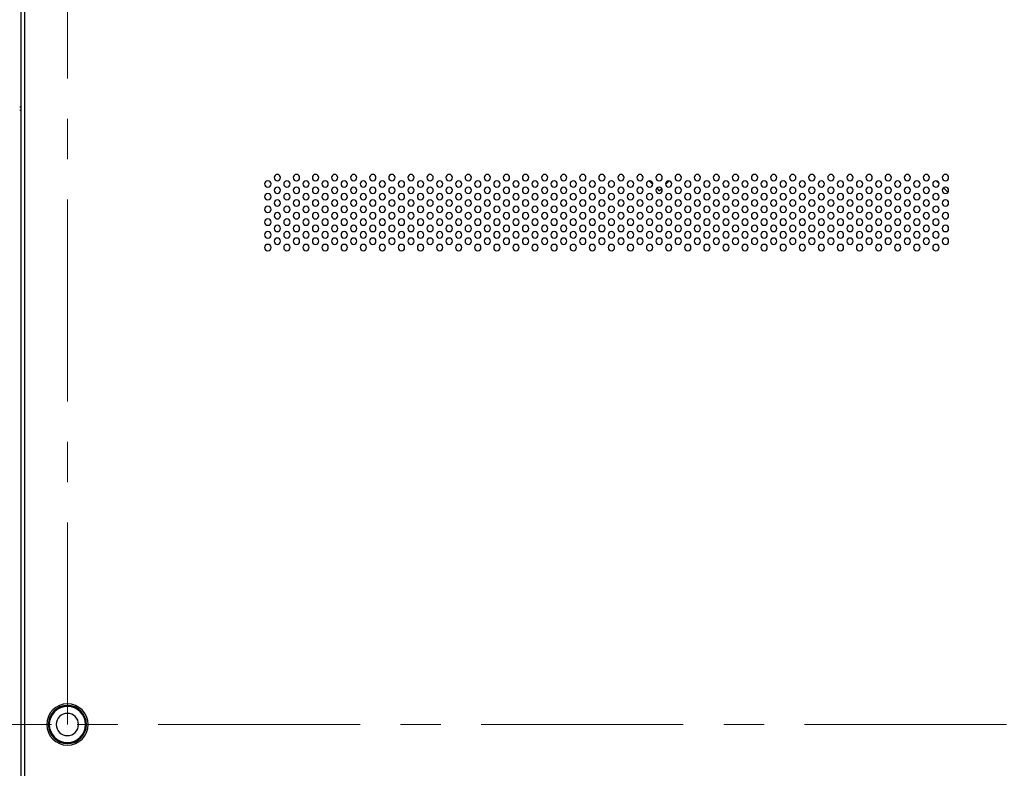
# Model space of a CAD drawing. Header units: millimetres. Extents: x 0 to 1118, y 0 to 864.
# Tile 74 of 256: x 744 to 806, y 388 to 435. Entities that reach past the tile are written whole.
import ezdxf

# ---------------------------------------------------------------- set-up
doc = ezdxf.new("R2010")
doc.units = ezdxf.units.MM
doc.linetypes.add('CENTERX2', pattern=[20.32, 12.7, -2.54, 2.54, -2.54])
doc.styles.add('SLDTEXTSTYLE3', font='TXT', dxfattribs={"width": 0.75})
doc.dimstyles.new('SLDDIMSTYLE0', dxfattribs={"dimtxt": 4.7625, "dimasz": 3.556, "dimexe": 0, "dimexo": 0.0625, "dimgap": 1.190625, "dimtad": 1, "dimlfac": 5, "dimrnd": 1e-09, "dimzin": 12, "dimdsep": 46, "dimtxsty": 'SLDTEXTSTYLE3', "dimsah": 1, "dimcen": 0.09, "dimadec": 0, "dimazin": 3, "dimtfac": 1, "dimtofl": 0, "dimtmove": 0, "dimatfit": 3, "dimfxl": 1, "dimfrac": 2, "dimtolj": 1, "dimtzin": 12, "dimarcsym": 0})
doc.dimstyles.new('SLDDIMSTYLE4', dxfattribs={"dimtxt": 4.7625, "dimasz": 3.556, "dimexe": 0, "dimexo": 0.0625, "dimgap": 1.190625, "dimtad": 1, "dimlfac": 5, "dimrnd": 1e-09, "dimzin": 4, "dimdsep": 46, "dimtxsty": 'SLDTEXTSTYLE3', "dimsah": 1, "dimcen": 0.09, "dimadec": 0, "dimazin": 1, "dimtfac": 1, "dimtofl": 0, "dimtmove": 0, "dimatfit": 3, "dimfxl": 1, "dimfrac": 2, "dimtolj": 1, "dimtzin": 12, "dimarcsym": 0})

# ---------------------------------------------------------------- blocks, each defined once
blk = doc.blocks.new('_D_13')
at = {"color": 7, "linetype": 'Continuous', "lineweight": 0}
for p, q in [((745.727, 471.159), (620.46, 471.159)), ((621.46, 471.159), (621.46, 391.159)), ((745.727, 391.159), (620.46, 391.159))]:
    blk.add_line(p, q, dxfattribs=at)
at = {"color": 7, "linetype": 'Continuous', "lineweight": 18}
for points in [[(621.46, 471.159), (621.079, 467.603), (621.841, 467.603)], [(621.46, 391.159), (621.841, 394.715), (621.079, 394.715)]]:
    blk.add_solid(points, dxfattribs=at)
at = {"color": 7, "linetype": 'Continuous', "lineweight": 18, "insert": (615.321, 426.519), "char_height": 4.7625, "attachment_point": 1, "rotation": 90, "style": 'SLDTEXTSTYLE3'}
blk.add_mtext('400.00', dxfattribs=at)
blk = doc.blocks.new('_D_16')
at = {"color": 7, "linetype": 'Continuous', "lineweight": 0}
for p, q in [((745.727, 391.159), (620.46, 391.159)), ((621.46, 350.065), (621.46, 391.159)), ((640.228, 350.065), (620.46, 350.065))]:
    blk.add_line(p, q, dxfattribs=at)
at = {"color": 7, "linetype": 'Continuous', "lineweight": 18}
for points in [[(621.46, 391.159), (621.079, 387.603), (621.841, 387.603)], [(621.46, 350.065), (621.841, 353.621), (621.079, 353.621)]]:
    blk.add_solid(points, dxfattribs=at)
at = {"color": 7, "linetype": 'Continuous', "lineweight": 18, "insert": (615.321, 361.012), "char_height": 4.7625, "attachment_point": 1, "rotation": 90, "style": 'SLDTEXTSTYLE3'}
blk.add_mtext('205.47', dxfattribs=at)

msp = doc.modelspace()

# ---------------------------------------------------------------- linework, layer by layer
at = {"color": 7, "linetype": 'CENTERX2', "lineweight": 18}
for p, q in [((746.7268, 391.1586), (746.7268, 511.1586)), ((866.7268, 391.1586), (746.7268, 391.1586))]:
    msp.add_line(p, q, dxfattribs=at)
at = {"color": 7, "linetype": 'Continuous', "lineweight": 25}
for p, q in [((743.8268, 352.9062), (743.8268, 480.1586)), ((744.0268, 480.1586), (744.0268, 352.9062)), ((743.8268, 429.9986), (743.7268, 429.9986)), ((743.7268, 429.7986), (743.8268, 429.7986)), ((783.3016, 425.357), (783.5252, 425.1333)), ((784.3306, 425.1197), (784.5657, 425.3547)), ((801.3709, 425.3536), (801.5219, 425.2027)), ((783.7726, 424.8859), (783.9348, 424.7238)), ((783.9348, 424.7238), (784.088, 424.877)), ((801.8064, 424.9182), (802.0865, 424.6381)), ((746.7268, 392.3586), (746.7268, 392.2986)), ((746.7268, 389.9586), (746.7268, 390.0186))]:
    msp.add_line(p, q, dxfattribs=at)
for centre, radius, start, end in [((759.3268, 425.1586), 0.2, 0, 180), ((759.9268, 425.5586), 0.2, 0, 180), ((759.9268, 425.5586), 0.2, 180, 0), ((760.5268, 425.1586), 0.2, 0, 180), ((761.1268, 425.5586), 0.2, 0, 180), ((761.1268, 425.5586), 0.2, 180, 0), ((761.7268, 425.1586), 0.2, 0, 180), ((762.3268, 425.5586), 0.2, 0, 180), ((762.3268, 425.5586), 0.2, 180, 0), ((762.9268, 425.1586), 0.2, 0, 180), ((763.5268, 425.5586), 0.2, 0, 180), ((763.5268, 425.5586), 0.2, 180, 0), ((764.1268, 425.1586), 0.2, 0, 180), ((764.7268, 425.5586), 0.2, 0, 180), ((764.7268, 425.5586), 0.2, 180, 0), ((765.3268, 425.1586), 0.2, 0, 180), ((765.9268, 425.5586), 0.2, 0, 180), ((765.9268, 425.5586), 0.2, 180, 0), ((766.5268, 425.1586), 0.2, 0, 180), ((767.1268, 425.5586), 0.2, 0, 180), ((767.1268, 425.5586), 0.2, 180, 0), ((767.7268, 425.1586), 0.2, 0, 180), ((768.3268, 425.5586), 0.2, 0, 180), ((768.3268, 425.5586), 0.2, 180, 0), ((768.9268, 425.1586), 0.2, 0, 180), ((769.5268, 425.5586), 0.2, 0, 180), ((769.5268, 425.5586), 0.2, 180, 0), ((770.1268, 425.1586), 0.2, 0, 180), ((770.7268, 425.5586), 0.2, 0, 180), ((770.7268, 425.5586), 0.2, 180, 0), ((771.3268, 425.1586), 0.2, 0, 180), ((771.9268, 425.5586), 0.2, 0, 180), ((771.9268, 425.5586), 0.2, 180, 0), ((772.5268, 425.1586), 0.2, 0, 180), ((773.1268, 425.5586), 0.2, 0, 180), ((773.1268, 425.5586), 0.2, 180, 0), ((773.7268, 425.1586), 0.2, 0, 180), ((774.3268, 425.5586), 0.2, 0, 180), ((774.3268, 425.5586), 0.2, 180, 0), ((774.9268, 425.1586), 0.2, 0, 180), ((775.5268, 425.5586), 0.2, 0, 180), ((775.5268, 425.5586), 0.2, 180, 0), ((776.1268, 425.1586), 0.2, 0, 180), ((776.7268, 425.5586), 0.2, 0, 180), ((776.7268, 425.5586), 0.2, 180, 0), ((777.3268, 425.1586), 0.2, 0, 180), ((777.9268, 425.5586), 0.2, 0, 180), ((777.9268, 425.5586), 0.2, 180, 0), ((778.5268, 425.1586), 0.2, 0, 180), ((779.1268, 425.5586), 0.2, 0, 180), ((779.1268, 425.5586), 0.2, 180, 0), ((779.7268, 425.1586), 0.2, 0, 180), ((780.3268, 425.5586), 0.2, 0, 180), ((780.3268, 425.5586), 0.2, 180, 0), ((780.9268, 425.1586), 0.2, 0, 180), ((781.5268, 425.5586), 0.2, 0, 180), ((781.5268, 425.5586), 0.2, 180, 0), ((782.1268, 425.1586), 0.2, 0, 180), ((782.7268, 425.5586), 0.2, 0, 180), ((782.7268, 425.5586), 0.2, 180, 0), ((783.3268, 425.1586), 0.2, 0, 180), ((783.9268, 425.5586), 0.2, 0, 180), ((783.9268, 425.5586), 0.2, 180, 0), ((784.5268, 425.1586), 0.2, 0, 180), ((785.1268, 425.5586), 0.2, 0, 180), ((785.1268, 425.5586), 0.2, 180, 0), ((785.7268, 425.1586), 0.2, 0, 180), ((786.3268, 425.5586), 0.2, 0, 180), ((786.3268, 425.5586), 0.2, 180, 0), ((786.9268, 425.1586), 0.2, 0, 180), ((787.5268, 425.5586), 0.2, 0, 180), ((787.5268, 425.5586), 0.2, 180, 0), ((788.1268, 425.1586), 0.2, 0, 180), ((788.7268, 425.5586), 0.2, 0, 180), ((788.7268, 425.5586), 0.2, 180, 0), ((789.3268, 425.1586), 0.2, 0, 180), ((789.9268, 425.5586), 0.2, 0, 180), ((789.9268, 425.5586), 0.2, 180, 0), ((790.5268, 425.1586), 0.2, 0, 180), ((791.1268, 425.5586), 0.2, 0, 180), ((791.1268, 425.5586), 0.2, 180, 0), ((791.7268, 425.1586), 0.2, 0, 180), ((792.3268, 425.5586), 0.2, 0, 180), ((792.3268, 425.5586), 0.2, 180, 0), ((792.9268, 425.1586), 0.2, 0, 180), ((793.5268, 425.5586), 0.2, 0, 180), ((793.5268, 425.5586), 0.2, 180, 0), ((794.1268, 425.1586), 0.2, 0, 180), ((794.7268, 425.5586), 0.2, 0, 180), ((794.7268, 425.5586), 0.2, 180, 0), ((795.3268, 425.1586), 0.2, 0, 180), ((795.9268, 425.5586), 0.2, 0, 180), ((795.9268, 425.5586), 0.2, 180, 0), ((796.5268, 425.1586), 0.2, 0, 180), ((797.1268, 425.5586), 0.2, 0, 180), ((797.1268, 425.5586), 0.2, 180, 0), ((797.7268, 425.1586), 0.2, 0, 180), ((798.3268, 425.5586), 0.2, 0, 180), ((798.3268, 425.5586), 0.2, 180, 0), ((798.9268, 425.1586), 0.2, 0, 180), ((799.5268, 425.5586), 0.2, 0, 180), ((799.5268, 425.5586), 0.2, 180, 0), ((800.1268, 425.1586), 0.2, 0, 180), ((800.7268, 425.5586), 0.2, 0, 180), ((800.7268, 425.5586), 0.2, 180, 0), ((801.3268, 425.1586), 0.2, 0, 180), ((801.9268, 425.5586), 0.2, 0, 180), ((801.9268, 425.5586), 0.2, 180, 0), ((759.3268, 425.1586), 0.2, 180, 0), ((759.9268, 424.7586), 0.2, 0, 180), ((759.9268, 424.7586), 0.2, 180, 0), ((760.5268, 425.1586), 0.2, 180, 0), ((761.1268, 424.7586), 0.2, 0, 180), ((761.1268, 424.7586), 0.2, 180, 0), ((761.7268, 425.1586), 0.2, 180, 0), ((762.3268, 424.7586), 0.2, 0, 180), ((762.3268, 424.7586), 0.2, 180, 0), ((762.9268, 425.1586), 0.2, 180, 0), ((763.5268, 424.7586), 0.2, 0, 180), ((763.5268, 424.7586), 0.2, 180, 0), ((764.1268, 425.1586), 0.2, 180, 0), ((764.7268, 424.7586), 0.2, 0, 180), ((764.7268, 424.7586), 0.2, 180, 0), ((765.3268, 425.1586), 0.2, 180, 0), ((765.9268, 424.7586), 0.2, 0, 180), ((765.9268, 424.7586), 0.2, 180, 0), ((766.5268, 425.1586), 0.2, 180, 0), ((767.1268, 424.7586), 0.2, 0, 180), ((767.1268, 424.7586), 0.2, 180, 0), ((767.7268, 425.1586), 0.2, 180, 0), ((768.3268, 424.7586), 0.2, 0, 180), ((768.3268, 424.7586), 0.2, 180, 0), ((768.9268, 425.1586), 0.2, 180, 0), ((769.5268, 424.7586), 0.2, 0, 180), ((769.5268, 424.7586), 0.2, 180, 0), ((770.1268, 425.1586), 0.2, 180, 0), ((770.7268, 424.7586), 0.2, 0, 180), ((770.7268, 424.7586), 0.2, 180, 0), ((771.3268, 425.1586), 0.2, 180, 0), ((771.9268, 424.7586), 0.2, 0, 180), ((771.9268, 424.7586), 0.2, 180, 0), ((772.5268, 425.1586), 0.2, 180, 0), ((773.1268, 424.7586), 0.2, 0, 180), ((773.1268, 424.7586), 0.2, 180, 0), ((773.7268, 425.1586), 0.2, 180, 0), ((774.3268, 424.7586), 0.2, 0, 180), ((774.3268, 424.7586), 0.2, 180, 0), ((774.9268, 425.1586), 0.2, 180, 0), ((775.5268, 424.7586), 0.2, 0, 180), ((775.5268, 424.7586), 0.2, 180, 0), ((776.1268, 425.1586), 0.2, 180, 0), ((776.7268, 424.7586), 0.2, 0, 180), ((776.7268, 424.7586), 0.2, 180, 0), ((777.3268, 425.1586), 0.2, 180, 0), ((777.9268, 424.7586), 0.2, 0, 180), ((777.9268, 424.7586), 0.2, 180, 0), ((778.5268, 425.1586), 0.2, 180, 0), ((779.1268, 424.7586), 0.2, 0, 180), ((779.1268, 424.7586), 0.2, 180, 0), ((779.7268, 425.1586), 0.2, 180, 0), ((780.3268, 424.7586), 0.2, 0, 180), ((780.3268, 424.7586), 0.2, 180, 0), ((780.9268, 425.1586), 0.2, 180, 0), ((781.5268, 424.7586), 0.2, 0, 180), ((781.5268, 424.7586), 0.2, 180, 0), ((782.1268, 425.1586), 0.2, 180, 0), ((782.7268, 424.7586), 0.2, 0, 180), ((782.7268, 424.7586), 0.2, 180, 0), ((783.3268, 425.1586), 0.2, 180, 0), ((783.9268, 424.7586), 0.2, 0, 180), ((783.9268, 424.7586), 0.2, 180, 0), ((784.5268, 425.1586), 0.2, 180, 0), ((785.1268, 424.7586), 0.2, 0, 180), ((785.1268, 424.7586), 0.2, 180, 0), ((785.7268, 425.1586), 0.2, 180, 0), ((786.3268, 424.7586), 0.2, 0, 180), ((786.3268, 424.7586), 0.2, 180, 0), ((786.9268, 425.1586), 0.2, 180, 0), ((787.5268, 424.7586), 0.2, 0, 180), ((787.5268, 424.7586), 0.2, 180, 0), ((788.1268, 425.1586), 0.2, 180, 0), ((788.7268, 424.7586), 0.2, 0, 180), ((788.7268, 424.7586), 0.2, 180, 0), ((789.3268, 425.1586), 0.2, 180, 0), ((789.9268, 424.7586), 0.2, 0, 180), ((789.9268, 424.7586), 0.2, 180, 0), ((790.5268, 425.1586), 0.2, 180, 0), ((791.1268, 424.7586), 0.2, 0, 180), ((791.1268, 424.7586), 0.2, 180, 0), ((791.7268, 425.1586), 0.2, 180, 0), ((792.3268, 424.7586), 0.2, 0, 180), ((792.3268, 424.7586), 0.2, 180, 0), ((792.9268, 425.1586), 0.2, 180, 0), ((793.5268, 424.7586), 0.2, 0, 180), ((793.5268, 424.7586), 0.2, 180, 0), ((794.1268, 425.1586), 0.2, 180, 0), ((794.7268, 424.7586), 0.2, 0, 180), ((794.7268, 424.7586), 0.2, 180, 0), ((795.3268, 425.1586), 0.2, 180, 0), ((795.9268, 424.7586), 0.2, 0, 180), ((795.9268, 424.7586), 0.2, 180, 0), ((796.5268, 425.1586), 0.2, 180, 0), ((797.1268, 424.7586), 0.2, 0, 180), ((797.1268, 424.7586), 0.2, 180, 0), ((797.7268, 425.1586), 0.2, 180, 0), ((798.3268, 424.7586), 0.2, 0, 180), ((798.3268, 424.7586), 0.2, 180, 0), ((798.9268, 425.1586), 0.2, 180, 0), ((799.5268, 424.7586), 0.2, 0, 180), ((799.5268, 424.7586), 0.2, 180, 0), ((800.1268, 425.1586), 0.2, 180, 0), ((800.7268, 424.7586), 0.2, 0, 180), ((800.7268, 424.7586), 0.2, 180, 0), ((801.3268, 425.1586), 0.2, 180, 0), ((801.9268, 424.7586), 0.2, 0, 180), ((801.9268, 424.7586), 0.2, 180, 0), ((759.3268, 424.3586), 0.2, 0, 180), ((759.3268, 424.3586), 0.2, 180, 0), ((759.9268, 423.9586), 0.2, 0, 180), ((760.5268, 424.3586), 0.2, 0, 180), ((760.5268, 424.3586), 0.2, 180, 0), ((761.1268, 423.9586), 0.2, 0, 180), ((761.7268, 424.3586), 0.2, 0, 180), ((761.7268, 424.3586), 0.2, 180, 0), ((762.3268, 423.9586), 0.2, 0, 180), ((762.9268, 424.3586), 0.2, 0, 180), ((762.9268, 424.3586), 0.2, 180, 0), ((763.5268, 423.9586), 0.2, 0, 180), ((764.1268, 424.3586), 0.2, 0, 180), ((764.1268, 424.3586), 0.2, 180, 0), ((764.7268, 423.9586), 0.2, 0, 180), ((765.3268, 424.3586), 0.2, 0, 180), ((765.3268, 424.3586), 0.2, 180, 0), ((765.9268, 423.9586), 0.2, 0, 180), ((766.5268, 424.3586), 0.2, 0, 180), ((766.5268, 424.3586), 0.2, 180, 0), ((767.1268, 423.9586), 0.2, 0, 180), ((767.7268, 424.3586), 0.2, 0, 180), ((767.7268, 424.3586), 0.2, 180, 0), ((768.3268, 423.9586), 0.2, 0, 180), ((768.9268, 424.3586), 0.2, 0, 180), ((768.9268, 424.3586), 0.2, 180, 0), ((769.5268, 423.9586), 0.2, 0, 180), ((770.1268, 424.3586), 0.2, 0, 180), ((770.1268, 424.3586), 0.2, 180, 0), ((770.7268, 423.9586), 0.2, 0, 180), ((771.3268, 424.3586), 0.2, 0, 180), ((771.3268, 424.3586), 0.2, 180, 0), ((771.9268, 423.9586), 0.2, 0, 180), ((772.5268, 424.3586), 0.2, 0, 180), ((772.5268, 424.3586), 0.2, 180, 0), ((773.1268, 423.9586), 0.2, 0, 180), ((773.7268, 424.3586), 0.2, 0, 180), ((773.7268, 424.3586), 0.2, 180, 0), ((774.3268, 423.9586), 0.2, 0, 180), ((774.9268, 424.3586), 0.2, 0, 180), ((774.9268, 424.3586), 0.2, 180, 0), ((775.5268, 423.9586), 0.2, 0, 180), ((776.1268, 424.3586), 0.2, 0, 180), ((776.1268, 424.3586), 0.2, 180, 0), ((776.7268, 423.9586), 0.2, 0, 180), ((777.3268, 424.3586), 0.2, 0, 180), ((777.3268, 424.3586), 0.2, 180, 0), ((777.9268, 423.9586), 0.2, 0, 180), ((778.5268, 424.3586), 0.2, 0, 180), ((778.5268, 424.3586), 0.2, 180, 0), ((779.1268, 423.9586), 0.2, 0, 180), ((779.7268, 424.3586), 0.2, 0, 180), ((779.7268, 424.3586), 0.2, 180, 0), ((780.3268, 423.9586), 0.2, 0, 180), ((780.9268, 424.3586), 0.2, 0, 180), ((780.9268, 424.3586), 0.2, 180, 0), ((781.5268, 423.9586), 0.2, 0, 180), ((782.1268, 424.3586), 0.2, 0, 180), ((782.1268, 424.3586), 0.2, 180, 0), ((782.7268, 423.9586), 0.2, 0, 180), ((783.3268, 424.3586), 0.2, 0, 180), ((783.3268, 424.3586), 0.2, 180, 0), ((783.9268, 423.9586), 0.2, 0, 180), ((784.5268, 424.3586), 0.2, 0, 180), ((784.5268, 424.3586), 0.2, 180, 0), ((785.1268, 423.9586), 0.2, 0, 180), ((785.7268, 424.3586), 0.2, 0, 180), ((785.7268, 424.3586), 0.2, 180, 0), ((786.3268, 423.9586), 0.2, 0, 180), ((786.9268, 424.3586), 0.2, 0, 180), ((786.9268, 424.3586), 0.2, 180, 0), ((787.5268, 423.9586), 0.2, 0, 180), ((788.1268, 424.3586), 0.2, 0, 180), ((788.1268, 424.3586), 0.2, 180, 0), ((788.7268, 423.9586), 0.2, 0, 180), ((789.3268, 424.3586), 0.2, 0, 180), ((789.3268, 424.3586), 0.2, 180, 0), ((789.9268, 423.9586), 0.2, 0, 180), ((790.5268, 424.3586), 0.2, 0, 180), ((790.5268, 424.3586), 0.2, 180, 0), ((791.1268, 423.9586), 0.2, 0, 180), ((791.7268, 424.3586), 0.2, 0, 180), ((791.7268, 424.3586), 0.2, 180, 0), ((792.3268, 423.9586), 0.2, 0, 180), ((792.9268, 424.3586), 0.2, 0, 180), ((792.9268, 424.3586), 0.2, 180, 0), ((793.5268, 423.9586), 0.2, 0, 180), ((794.1268, 424.3586), 0.2, 0, 180), ((794.1268, 424.3586), 0.2, 180, 0), ((794.7268, 423.9586), 0.2, 0, 180), ((795.3268, 424.3586), 0.2, 0, 180), ((795.3268, 424.3586), 0.2, 180, 0), ((795.9268, 423.9586), 0.2, 0, 180), ((796.5268, 424.3586), 0.2, 0, 180), ((796.5268, 424.3586), 0.2, 180, 0), ((797.1268, 423.9586), 0.2, 0, 180), ((797.7268, 424.3586), 0.2, 0, 180), ((797.7268, 424.3586), 0.2, 180, 0), ((798.3268, 423.9586), 0.2, 0, 180), ((798.9268, 424.3586), 0.2, 0, 180), ((798.9268, 424.3586), 0.2, 180, 0), ((799.5268, 423.9586), 0.2, 0, 180), ((800.1268, 424.3586), 0.2, 0, 180), ((800.1268, 424.3586), 0.2, 180, 0), ((800.7268, 423.9586), 0.2, 0, 180), ((801.3268, 424.3586), 0.2, 0, 180), ((801.3268, 424.3586), 0.2, 180, 0), ((801.9268, 423.9586), 0.2, 0, 180), ((759.3268, 423.5586), 0.2, 0, 180), ((759.3268, 423.5586), 0.2, 180, 0), ((759.9268, 423.9586), 0.2, 180, 0), ((760.5268, 423.5586), 0.2, 0, 180), ((760.5268, 423.5586), 0.2, 180, 0), ((761.1268, 423.9586), 0.2, 180, 0), ((761.7268, 423.5586), 0.2, 0, 180), ((761.7268, 423.5586), 0.2, 180, 0), ((762.3268, 423.9586), 0.2, 180, 0), ((762.9268, 423.5586), 0.2, 0, 180), ((762.9268, 423.5586), 0.2, 180, 0), ((763.5268, 423.9586), 0.2, 180, 0), ((764.1268, 423.5586), 0.2, 0, 180), ((764.1268, 423.5586), 0.2, 180, 0), ((764.7268, 423.9586), 0.2, 180, 0), ((765.3268, 423.5586), 0.2, 0, 180), ((765.3268, 423.5586), 0.2, 180, 0), ((765.9268, 423.9586), 0.2, 180, 0), ((766.5268, 423.5586), 0.2, 0, 180), ((766.5268, 423.5586), 0.2, 180, 0), ((767.1268, 423.9586), 0.2, 180, 0), ((767.7268, 423.5586), 0.2, 0, 180), ((767.7268, 423.5586), 0.2, 180, 0), ((768.3268, 423.9586), 0.2, 180, 0), ((768.9268, 423.5586), 0.2, 0, 180), ((768.9268, 423.5586), 0.2, 180, 0), ((769.5268, 423.9586), 0.2, 180, 0), ((770.1268, 423.5586), 0.2, 0, 180), ((770.1268, 423.5586), 0.2, 180, 0), ((770.7268, 423.9586), 0.2, 180, 0), ((771.3268, 423.5586), 0.2, 0, 180), ((771.3268, 423.5586), 0.2, 180, 0), ((771.9268, 423.9586), 0.2, 180, 0), ((772.5268, 423.5586), 0.2, 0, 180), ((772.5268, 423.5586), 0.2, 180, 0), ((773.1268, 423.9586), 0.2, 180, 0), ((773.7268, 423.5586), 0.2, 0, 180), ((773.7268, 423.5586), 0.2, 180, 0), ((774.3268, 423.9586), 0.2, 180, 0), ((774.9268, 423.5586), 0.2, 0, 180), ((774.9268, 423.5586), 0.2, 180, 0), ((775.5268, 423.9586), 0.2, 180, 0), ((776.1268, 423.5586), 0.2, 0, 180), ((776.1268, 423.5586), 0.2, 180, 0), ((776.7268, 423.9586), 0.2, 180, 0), ((777.3268, 423.5586), 0.2, 0, 180), ((777.3268, 423.5586), 0.2, 180, 0), ((777.9268, 423.9586), 0.2, 180, 0), ((778.5268, 423.5586), 0.2, 0, 180), ((778.5268, 423.5586), 0.2, 180, 0), ((779.1268, 423.9586), 0.2, 180, 0), ((779.7268, 423.5586), 0.2, 0, 180), ((779.7268, 423.5586), 0.2, 180, 0), ((780.3268, 423.9586), 0.2, 180, 0), ((780.9268, 423.5586), 0.2, 0, 180), ((780.9268, 423.5586), 0.2, 180, 0), ((781.5268, 423.9586), 0.2, 180, 0), ((782.1268, 423.5586), 0.2, 0, 180), ((782.1268, 423.5586), 0.2, 180, 0), ((782.7268, 423.9586), 0.2, 180, 0), ((783.3268, 423.5586), 0.2, 0, 180), ((783.3268, 423.5586), 0.2, 180, 0), ((783.9268, 423.9586), 0.2, 180, 0), ((784.5268, 423.5586), 0.2, 0, 180), ((784.5268, 423.5586), 0.2, 180, 0), ((785.1268, 423.9586), 0.2, 180, 0), ((785.7268, 423.5586), 0.2, 0, 180), ((785.7268, 423.5586), 0.2, 180, 0), ((786.3268, 423.9586), 0.2, 180, 0), ((786.9268, 423.5586), 0.2, 0, 180), ((786.9268, 423.5586), 0.2, 180, 0), ((787.5268, 423.9586), 0.2, 180, 0), ((788.1268, 423.5586), 0.2, 0, 180), ((788.1268, 423.5586), 0.2, 180, 0), ((788.7268, 423.9586), 0.2, 180, 0), ((789.3268, 423.5586), 0.2, 0, 180), ((789.3268, 423.5586), 0.2, 180, 0), ((789.9268, 423.9586), 0.2, 180, 0), ((790.5268, 423.5586), 0.2, 0, 180), ((790.5268, 423.5586), 0.2, 180, 0), ((791.1268, 423.9586), 0.2, 180, 0), ((791.7268, 423.5586), 0.2, 0, 180), ((791.7268, 423.5586), 0.2, 180, 0), ((792.3268, 423.9586), 0.2, 180, 0), ((792.9268, 423.5586), 0.2, 0, 180), ((792.9268, 423.5586), 0.2, 180, 0), ((793.5268, 423.9586), 0.2, 180, 0), ((794.1268, 423.5586), 0.2, 0, 180), ((794.1268, 423.5586), 0.2, 180, 0), ((794.7268, 423.9586), 0.2, 180, 0), ((795.3268, 423.5586), 0.2, 0, 180), ((795.3268, 423.5586), 0.2, 180, 0), ((795.9268, 423.9586), 0.2, 180, 0), ((796.5268, 423.5586), 0.2, 0, 180), ((796.5268, 423.5586), 0.2, 180, 0), ((797.1268, 423.9586), 0.2, 180, 0), ((797.7268, 423.5586), 0.2, 0, 180), ((797.7268, 423.5586), 0.2, 180, 0), ((798.3268, 423.9586), 0.2, 180, 0), ((798.9268, 423.5586), 0.2, 0, 180), ((798.9268, 423.5586), 0.2, 180, 0), ((799.5268, 423.9586), 0.2, 180, 0), ((800.1268, 423.5586), 0.2, 0, 180), ((800.1268, 423.5586), 0.2, 180, 0), ((800.7268, 423.9586), 0.2, 180, 0), ((801.3268, 423.5586), 0.2, 0, 180), ((801.3268, 423.5586), 0.2, 180, 0), ((801.9268, 423.9586), 0.2, 180, 0), ((759.3268, 422.7586), 0.2, 0, 180), ((759.9268, 423.1586), 0.2, 0, 180), ((759.9268, 423.1586), 0.2, 180, 0), ((760.5268, 422.7586), 0.2, 0, 180), ((761.1268, 423.1586), 0.2, 0, 180), ((761.1268, 423.1586), 0.2, 180, 0), ((761.7268, 422.7586), 0.2, 0, 180), ((762.3268, 423.1586), 0.2, 0, 180), ((762.3268, 423.1586), 0.2, 180, 0), ((762.9268, 422.7586), 0.2, 0, 180), ((763.5268, 423.1586), 0.2, 0, 180), ((763.5268, 423.1586), 0.2, 180, 0), ((764.1268, 422.7586), 0.2, 0, 180), ((764.7268, 423.1586), 0.2, 0, 180), ((764.7268, 423.1586), 0.2, 180, 0), ((765.3268, 422.7586), 0.2, 0, 180), ((765.9268, 423.1586), 0.2, 0, 180), ((765.9268, 423.1586), 0.2, 180, 0), ((766.5268, 422.7586), 0.2, 0, 180), ((767.1268, 423.1586), 0.2, 0, 180), ((767.1268, 423.1586), 0.2, 180, 0), ((767.7268, 422.7586), 0.2, 0, 180), ((768.3268, 423.1586), 0.2, 0, 180), ((768.3268, 423.1586), 0.2, 180, 0), ((768.9268, 422.7586), 0.2, 0, 180), ((769.5268, 423.1586), 0.2, 0, 180), ((769.5268, 423.1586), 0.2, 180, 0), ((770.1268, 422.7586), 0.2, 0, 180), ((770.7268, 423.1586), 0.2, 0, 180), ((770.7268, 423.1586), 0.2, 180, 0), ((771.3268, 422.7586), 0.2, 0, 180), ((771.9268, 423.1586), 0.2, 0, 180), ((771.9268, 423.1586), 0.2, 180, 0), ((772.5268, 422.7586), 0.2, 0, 180), ((773.1268, 423.1586), 0.2, 0, 180), ((773.1268, 423.1586), 0.2, 180, 0), ((773.7268, 422.7586), 0.2, 0, 180), ((774.3268, 423.1586), 0.2, 0, 180), ((774.3268, 423.1586), 0.2, 180, 0), ((774.9268, 422.7586), 0.2, 0, 180), ((775.5268, 423.1586), 0.2, 0, 180), ((775.5268, 423.1586), 0.2, 180, 0), ((776.1268, 422.7586), 0.2, 0, 180), ((776.7268, 423.1586), 0.2, 0, 180), ((776.7268, 423.1586), 0.2, 180, 0), ((777.3268, 422.7586), 0.2, 0, 180), ((777.9268, 423.1586), 0.2, 0, 180), ((777.9268, 423.1586), 0.2, 180, 0), ((778.5268, 422.7586), 0.2, 0, 180), ((779.1268, 423.1586), 0.2, 0, 180), ((779.1268, 423.1586), 0.2, 180, 0), ((779.7268, 422.7586), 0.2, 0, 180), ((780.3268, 423.1586), 0.2, 0, 180), ((780.3268, 423.1586), 0.2, 180, 0), ((780.9268, 422.7586), 0.2, 0, 180), ((781.5268, 423.1586), 0.2, 0, 180), ((781.5268, 423.1586), 0.2, 180, 0), ((782.1268, 422.7586), 0.2, 0, 180), ((782.7268, 423.1586), 0.2, 0, 180), ((782.7268, 423.1586), 0.2, 180, 0), ((783.3268, 422.7586), 0.2, 0, 180), ((783.9268, 423.1586), 0.2, 0, 180), ((783.9268, 423.1586), 0.2, 180, 0), ((784.5268, 422.7586), 0.2, 0, 180), ((785.1268, 423.1586), 0.2, 0, 180), ((785.1268, 423.1586), 0.2, 180, 0), ((785.7268, 422.7586), 0.2, 0, 180), ((786.3268, 423.1586), 0.2, 0, 180), ((786.3268, 423.1586), 0.2, 180, 0), ((786.9268, 422.7586), 0.2, 0, 180), ((787.5268, 423.1586), 0.2, 0, 180), ((787.5268, 423.1586), 0.2, 180, 0), ((788.1268, 422.7586), 0.2, 0, 180), ((788.7268, 423.1586), 0.2, 0, 180), ((788.7268, 423.1586), 0.2, 180, 0), ((789.3268, 422.7586), 0.2, 0, 180), ((789.9268, 423.1586), 0.2, 0, 180), ((789.9268, 423.1586), 0.2, 180, 0), ((790.5268, 422.7586), 0.2, 0, 180), ((791.1268, 423.1586), 0.2, 0, 180), ((791.1268, 423.1586), 0.2, 180, 0), ((791.7268, 422.7586), 0.2, 0, 180), ((792.3268, 423.1586), 0.2, 0, 180), ((792.3268, 423.1586), 0.2, 180, 0), ((792.9268, 422.7586), 0.2, 0, 180), ((793.5268, 423.1586), 0.2, 0, 180), ((793.5268, 423.1586), 0.2, 180, 0), ((794.1268, 422.7586), 0.2, 0, 180), ((794.7268, 423.1586), 0.2, 0, 180), ((794.7268, 423.1586), 0.2, 180, 0), ((795.3268, 422.7586), 0.2, 0, 180), ((795.9268, 423.1586), 0.2, 0, 180), ((795.9268, 423.1586), 0.2, 180, 0), ((796.5268, 422.7586), 0.2, 0, 180), ((797.1268, 423.1586), 0.2, 0, 180), ((797.1268, 423.1586), 0.2, 180, 0), ((797.7268, 422.7586), 0.2, 0, 180), ((798.3268, 423.1586), 0.2, 0, 180), ((798.3268, 423.1586), 0.2, 180, 0), ((798.9268, 422.7586), 0.2, 0, 180), ((799.5268, 423.1586), 0.2, 0, 180), ((799.5268, 423.1586), 0.2, 180, 0), ((800.1268, 422.7586), 0.2, 0, 180), ((800.7268, 423.1586), 0.2, 0, 180), ((800.7268, 423.1586), 0.2, 180, 0), ((801.3268, 422.7586), 0.2, 0, 180), ((801.9268, 423.1586), 0.2, 0, 180), ((801.9268, 423.1586), 0.2, 180, 0), ((759.3268, 422.7586), 0.2, 180, 0), ((759.3268, 421.9586), 0.2, 0, 180), ((759.9268, 422.3586), 0.2, 0, 180), ((759.9268, 422.3586), 0.2, 180, 0), ((760.5268, 422.7586), 0.2, 180, 0), ((760.5268, 421.9586), 0.2, 0, 180), ((761.1268, 422.3586), 0.2, 0, 180), ((761.1268, 422.3586), 0.2, 180, 0), ((761.7268, 422.7586), 0.2, 180, 0), ((761.7268, 421.9586), 0.2, 0, 180), ((762.3268, 422.3586), 0.2, 0, 180), ((762.3268, 422.3586), 0.2, 180, 0), ((762.9268, 422.7586), 0.2, 180, 0), ((762.9268, 421.9586), 0.2, 0, 180), ((763.5268, 422.3586), 0.2, 0, 180), ((763.5268, 422.3586), 0.2, 180, 0), ((764.1268, 422.7586), 0.2, 180, 0), ((764.1268, 421.9586), 0.2, 0, 180), ((764.7268, 422.3586), 0.2, 0, 180), ((764.7268, 422.3586), 0.2, 180, 0), ((765.3268, 422.7586), 0.2, 180, 0), ((765.3268, 421.9586), 0.2, 0, 180), ((765.9268, 422.3586), 0.2, 0, 180), ((765.9268, 422.3586), 0.2, 180, 0), ((766.5268, 422.7586), 0.2, 180, 0), ((766.5268, 421.9586), 0.2, 0, 180), ((767.1268, 422.3586), 0.2, 0, 180), ((767.1268, 422.3586), 0.2, 180, 0), ((767.7268, 422.7586), 0.2, 180, 0), ((767.7268, 421.9586), 0.2, 0, 180), ((768.3268, 422.3586), 0.2, 0, 180), ((768.3268, 422.3586), 0.2, 180, 0), ((768.9268, 422.7586), 0.2, 180, 0), ((768.9268, 421.9586), 0.2, 0, 180), ((769.5268, 422.3586), 0.2, 0, 180), ((769.5268, 422.3586), 0.2, 180, 0), ((770.1268, 422.7586), 0.2, 180, 0), ((770.1268, 421.9586), 0.2, 0, 180), ((770.7268, 422.3586), 0.2, 0, 180), ((770.7268, 422.3586), 0.2, 180, 0), ((771.3268, 422.7586), 0.2, 180, 0), ((771.3268, 421.9586), 0.2, 0, 180), ((771.9268, 422.3586), 0.2, 0, 180), ((771.9268, 422.3586), 0.2, 180, 0), ((772.5268, 422.7586), 0.2, 180, 0), ((772.5268, 421.9586), 0.2, 0, 180), ((773.1268, 422.3586), 0.2, 0, 180), ((773.1268, 422.3586), 0.2, 180, 0), ((773.7268, 422.7586), 0.2, 180, 0), ((773.7268, 421.9586), 0.2, 0, 180), ((774.3268, 422.3586), 0.2, 0, 180), ((774.3268, 422.3586), 0.2, 180, 0), ((774.9268, 422.7586), 0.2, 180, 0), ((774.9268, 421.9586), 0.2, 0, 180), ((775.5268, 422.3586), 0.2, 0, 180), ((775.5268, 422.3586), 0.2, 180, 0), ((776.1268, 422.7586), 0.2, 180, 0), ((776.1268, 421.9586), 0.2, 0, 180), ((776.7268, 422.3586), 0.2, 0, 180), ((776.7268, 422.3586), 0.2, 180, 0), ((777.3268, 422.7586), 0.2, 180, 0), ((777.3268, 421.9586), 0.2, 0, 180), ((777.9268, 422.3586), 0.2, 0, 180), ((777.9268, 422.3586), 0.2, 180, 0), ((778.5268, 422.7586), 0.2, 180, 0), ((778.5268, 421.9586), 0.2, 0, 180), ((779.1268, 422.3586), 0.2, 0, 180), ((779.1268, 422.3586), 0.2, 180, 0), ((779.7268, 422.7586), 0.2, 180, 0), ((779.7268, 421.9586), 0.2, 0, 180), ((780.3268, 422.3586), 0.2, 0, 180), ((780.3268, 422.3586), 0.2, 180, 0), ((780.9268, 422.7586), 0.2, 180, 0), ((780.9268, 421.9586), 0.2, 0, 180), ((781.5268, 422.3586), 0.2, 0, 180), ((781.5268, 422.3586), 0.2, 180, 0), ((782.1268, 422.7586), 0.2, 180, 0), ((782.1268, 421.9586), 0.2, 0, 180), ((782.7268, 422.3586), 0.2, 0, 180), ((782.7268, 422.3586), 0.2, 180, 0), ((783.3268, 422.7586), 0.2, 180, 0), ((783.3268, 421.9586), 0.2, 0, 180), ((783.9268, 422.3586), 0.2, 0, 180), ((783.9268, 422.3586), 0.2, 180, 0), ((784.5268, 422.7586), 0.2, 180, 0), ((784.5268, 421.9586), 0.2, 0, 180), ((785.1268, 422.3586), 0.2, 0, 180), ((785.1268, 422.3586), 0.2, 180, 0), ((785.7268, 422.7586), 0.2, 180, 0), ((785.7268, 421.9586), 0.2, 0, 180), ((786.3268, 422.3586), 0.2, 0, 180), ((786.3268, 422.3586), 0.2, 180, 0), ((786.9268, 422.7586), 0.2, 180, 0), ((786.9268, 421.9586), 0.2, 0, 180), ((787.5268, 422.3586), 0.2, 0, 180), ((787.5268, 422.3586), 0.2, 180, 0), ((788.1268, 422.7586), 0.2, 180, 0), ((788.1268, 421.9586), 0.2, 0, 180), ((788.7268, 422.3586), 0.2, 0, 180), ((788.7268, 422.3586), 0.2, 180, 0), ((789.3268, 422.7586), 0.2, 180, 0), ((789.3268, 421.9586), 0.2, 0, 180), ((789.9268, 422.3586), 0.2, 0, 180), ((789.9268, 422.3586), 0.2, 180, 0), ((790.5268, 422.7586), 0.2, 180, 0), ((790.5268, 421.9586), 0.2, 0, 180), ((791.1268, 422.3586), 0.2, 0, 180), ((791.1268, 422.3586), 0.2, 180, 0), ((791.7268, 422.7586), 0.2, 180, 0), ((791.7268, 421.9586), 0.2, 0, 180), ((792.3268, 422.3586), 0.2, 0, 180), ((792.3268, 422.3586), 0.2, 180, 0), ((792.9268, 422.7586), 0.2, 180, 0), ((792.9268, 421.9586), 0.2, 0, 180), ((793.5268, 422.3586), 0.2, 0, 180), ((793.5268, 422.3586), 0.2, 180, 0), ((794.1268, 422.7586), 0.2, 180, 0), ((794.1268, 421.9586), 0.2, 0, 180), ((794.7268, 422.3586), 0.2, 0, 180), ((794.7268, 422.3586), 0.2, 180, 0), ((795.3268, 422.7586), 0.2, 180, 0), ((795.3268, 421.9586), 0.2, 0, 180), ((795.9268, 422.3586), 0.2, 0, 180), ((795.9268, 422.3586), 0.2, 180, 0), ((796.5268, 422.7586), 0.2, 180, 0), ((796.5268, 421.9586), 0.2, 0, 180), ((797.1268, 422.3586), 0.2, 0, 180), ((797.1268, 422.3586), 0.2, 180, 0), ((797.7268, 422.7586), 0.2, 180, 0), ((797.7268, 421.9586), 0.2, 0, 180), ((798.3268, 422.3586), 0.2, 0, 180), ((798.3268, 422.3586), 0.2, 180, 0), ((798.9268, 422.7586), 0.2, 180, 0), ((798.9268, 421.9586), 0.2, 0, 180), ((799.5268, 422.3586), 0.2, 0, 180), ((799.5268, 422.3586), 0.2, 180, 0), ((800.1268, 422.7586), 0.2, 180, 0), ((800.1268, 421.9586), 0.2, 0, 180), ((800.7268, 422.3586), 0.2, 0, 180), ((800.7268, 422.3586), 0.2, 180, 0), ((801.3268, 422.7586), 0.2, 180, 0), ((801.3268, 421.9586), 0.2, 0, 180), ((801.9268, 422.3586), 0.2, 0, 180), ((801.9268, 422.3586), 0.2, 180, 0), ((759.3268, 421.9586), 0.2, 180, 0), ((759.9268, 421.5586), 0.2, 0, 180), ((759.9268, 421.5586), 0.2, 180, 0), ((760.5268, 421.9586), 0.2, 180, 0), ((761.1268, 421.5586), 0.2, 0, 180), ((761.1268, 421.5586), 0.2, 180, 0), ((761.7268, 421.9586), 0.2, 180, 0), ((762.3268, 421.5586), 0.2, 0, 180), ((762.3268, 421.5586), 0.2, 180, 0), ((762.9268, 421.9586), 0.2, 180, 0), ((763.5268, 421.5586), 0.2, 0, 180), ((763.5268, 421.5586), 0.2, 180, 0), ((764.1268, 421.9586), 0.2, 180, 0), ((764.7268, 421.5586), 0.2, 0, 180), ((764.7268, 421.5586), 0.2, 180, 0), ((765.3268, 421.9586), 0.2, 180, 0), ((765.9268, 421.5586), 0.2, 0, 180), ((765.9268, 421.5586), 0.2, 180, 0), ((766.5268, 421.9586), 0.2, 180, 0), ((767.1268, 421.5586), 0.2, 0, 180), ((767.1268, 421.5586), 0.2, 180, 0), ((767.7268, 421.9586), 0.2, 180, 0), ((768.3268, 421.5586), 0.2, 0, 180), ((768.3268, 421.5586), 0.2, 180, 0), ((768.9268, 421.9586), 0.2, 180, 0), ((769.5268, 421.5586), 0.2, 0, 180), ((769.5268, 421.5586), 0.2, 180, 0), ((770.1268, 421.9586), 0.2, 180, 0), ((770.7268, 421.5586), 0.2, 0, 180), ((770.7268, 421.5586), 0.2, 180, 0), ((771.3268, 421.9586), 0.2, 180, 0), ((771.9268, 421.5586), 0.2, 0, 180), ((771.9268, 421.5586), 0.2, 180, 0), ((772.5268, 421.9586), 0.2, 180, 0), ((773.1268, 421.5586), 0.2, 0, 180), ((773.1268, 421.5586), 0.2, 180, 0), ((773.7268, 421.9586), 0.2, 180, 0), ((774.3268, 421.5586), 0.2, 0, 180), ((774.3268, 421.5586), 0.2, 180, 0), ((774.9268, 421.9586), 0.2, 180, 0), ((775.5268, 421.5586), 0.2, 0, 180), ((775.5268, 421.5586), 0.2, 180, 0), ((776.1268, 421.9586), 0.2, 180, 0), ((776.7268, 421.5586), 0.2, 0, 180), ((776.7268, 421.5586), 0.2, 180, 0), ((777.3268, 421.9586), 0.2, 180, 0), ((777.9268, 421.5586), 0.2, 0, 180), ((777.9268, 421.5586), 0.2, 180, 0), ((778.5268, 421.9586), 0.2, 180, 0), ((779.1268, 421.5586), 0.2, 0, 180), ((779.1268, 421.5586), 0.2, 180, 0), ((779.7268, 421.9586), 0.2, 180, 0), ((780.3268, 421.5586), 0.2, 0, 180), ((780.3268, 421.5586), 0.2, 180, 0), ((780.9268, 421.9586), 0.2, 180, 0), ((781.5268, 421.5586), 0.2, 0, 180), ((781.5268, 421.5586), 0.2, 180, 0), ((782.1268, 421.9586), 0.2, 180, 0), ((782.7268, 421.5586), 0.2, 0, 180), ((782.7268, 421.5586), 0.2, 180, 0), ((783.3268, 421.9586), 0.2, 180, 0), ((783.9268, 421.5586), 0.2, 0, 180), ((783.9268, 421.5586), 0.2, 180, 0), ((784.5268, 421.9586), 0.2, 180, 0), ((785.1268, 421.5586), 0.2, 0, 180), ((785.1268, 421.5586), 0.2, 180, 0), ((785.7268, 421.9586), 0.2, 180, 0), ((786.3268, 421.5586), 0.2, 0, 180), ((786.3268, 421.5586), 0.2, 180, 0), ((786.9268, 421.9586), 0.2, 180, 0), ((787.5268, 421.5586), 0.2, 0, 180), ((787.5268, 421.5586), 0.2, 180, 0), ((788.1268, 421.9586), 0.2, 180, 0), ((788.7268, 421.5586), 0.2, 0, 180), ((788.7268, 421.5586), 0.2, 180, 0), ((789.3268, 421.9586), 0.2, 180, 0), ((789.9268, 421.5586), 0.2, 0, 180), ((789.9268, 421.5586), 0.2, 180, 0), ((790.5268, 421.9586), 0.2, 180, 0), ((791.1268, 421.5586), 0.2, 0, 180), ((791.1268, 421.5586), 0.2, 180, 0), ((791.7268, 421.9586), 0.2, 180, 0), ((792.3268, 421.5586), 0.2, 0, 180), ((792.3268, 421.5586), 0.2, 180, 0), ((792.9268, 421.9586), 0.2, 180, 0), ((793.5268, 421.5586), 0.2, 0, 180), ((793.5268, 421.5586), 0.2, 180, 0), ((794.1268, 421.9586), 0.2, 180, 0), ((794.7268, 421.5586), 0.2, 0, 180), ((794.7268, 421.5586), 0.2, 180, 0), ((795.3268, 421.9586), 0.2, 180, 0), ((795.9268, 421.5586), 0.2, 0, 180), ((795.9268, 421.5586), 0.2, 180, 0), ((796.5268, 421.9586), 0.2, 180, 0), ((797.1268, 421.5586), 0.2, 0, 180), ((797.1268, 421.5586), 0.2, 180, 0), ((797.7268, 421.9586), 0.2, 180, 0), ((798.3268, 421.5586), 0.2, 0, 180), ((798.3268, 421.5586), 0.2, 180, 0), ((798.9268, 421.9586), 0.2, 180, 0), ((799.5268, 421.5586), 0.2, 0, 180), ((799.5268, 421.5586), 0.2, 180, 0), ((800.1268, 421.9586), 0.2, 180, 0), ((800.7268, 421.5586), 0.2, 0, 180), ((800.7268, 421.5586), 0.2, 180, 0), ((801.3268, 421.9586), 0.2, 180, 0), ((801.9268, 421.5586), 0.2, 0, 180), ((801.9268, 421.5586), 0.2, 180, 0), ((759.3268, 421.1586), 0.2, 0, 180), ((759.3268, 421.1586), 0.2, 180, 0), ((760.5268, 421.1586), 0.2, 0, 180), ((760.5268, 421.1586), 0.2, 180, 0), ((761.7268, 421.1586), 0.2, 0, 180), ((761.7268, 421.1586), 0.2, 180, 0), ((762.9268, 421.1586), 0.2, 0, 180), ((762.9268, 421.1586), 0.2, 180, 0), ((764.1268, 421.1586), 0.2, 0, 180), ((764.1268, 421.1586), 0.2, 180, 0), ((765.3268, 421.1586), 0.2, 0, 180), ((765.3268, 421.1586), 0.2, 180, 0), ((766.5268, 421.1586), 0.2, 0, 180), ((766.5268, 421.1586), 0.2, 180, 0), ((767.7268, 421.1586), 0.2, 0, 180), ((767.7268, 421.1586), 0.2, 180, 0), ((768.9268, 421.1586), 0.2, 0, 180), ((768.9268, 421.1586), 0.2, 180, 0), ((770.1268, 421.1586), 0.2, 0, 180), ((770.1268, 421.1586), 0.2, 180, 0), ((771.3268, 421.1586), 0.2, 0, 180), ((771.3268, 421.1586), 0.2, 180, 0), ((772.5268, 421.1586), 0.2, 0, 180), ((772.5268, 421.1586), 0.2, 180, 0), ((773.7268, 421.1586), 0.2, 0, 180), ((773.7268, 421.1586), 0.2, 180, 0), ((774.9268, 421.1586), 0.2, 0, 180), ((774.9268, 421.1586), 0.2, 180, 0), ((776.1268, 421.1586), 0.2, 0, 180), ((776.1268, 421.1586), 0.2, 180, 0), ((777.3268, 421.1586), 0.2, 0, 180), ((777.3268, 421.1586), 0.2, 180, 0), ((778.5268, 421.1586), 0.2, 0, 180), ((778.5268, 421.1586), 0.2, 180, 0), ((779.7268, 421.1586), 0.2, 0, 180), ((779.7268, 421.1586), 0.2, 180, 0), ((780.9268, 421.1586), 0.2, 0, 180), ((780.9268, 421.1586), 0.2, 180, 0), ((782.1268, 421.1586), 0.2, 0, 180), ((782.1268, 421.1586), 0.2, 180, 0), ((783.3268, 421.1586), 0.2, 0, 180), ((783.3268, 421.1586), 0.2, 180, 0), ((784.5268, 421.1586), 0.2, 0, 180), ((784.5268, 421.1586), 0.2, 180, 0), ((785.7268, 421.1586), 0.2, 0, 180), ((785.7268, 421.1586), 0.2, 180, 0), ((786.9268, 421.1586), 0.2, 0, 180), ((786.9268, 421.1586), 0.2, 180, 0), ((788.1268, 421.1586), 0.2, 0, 180), ((788.1268, 421.1586), 0.2, 180, 0), ((789.3268, 421.1586), 0.2, 0, 180), ((789.3268, 421.1586), 0.2, 180, 0), ((790.5268, 421.1586), 0.2, 0, 180), ((790.5268, 421.1586), 0.2, 180, 0), ((791.7268, 421.1586), 0.2, 0, 180), ((791.7268, 421.1586), 0.2, 180, 0), ((792.9268, 421.1586), 0.2, 0, 180), ((792.9268, 421.1586), 0.2, 180, 0), ((794.1268, 421.1586), 0.2, 0, 180), ((794.1268, 421.1586), 0.2, 180, 0), ((795.3268, 421.1586), 0.2, 0, 180), ((795.3268, 421.1586), 0.2, 180, 0), ((796.5268, 421.1586), 0.2, 0, 180), ((796.5268, 421.1586), 0.2, 180, 0), ((797.7268, 421.1586), 0.2, 0, 180), ((797.7268, 421.1586), 0.2, 180, 0), ((798.9268, 421.1586), 0.2, 0, 180), ((798.9268, 421.1586), 0.2, 180, 0), ((800.1268, 421.1586), 0.2, 0, 180), ((800.1268, 421.1586), 0.2, 180, 0), ((801.3268, 421.1586), 0.2, 0, 180), ((801.3268, 421.1586), 0.2, 180, 0), ((746.7268, 391.1586), 1.3, 0, 180), ((746.7268, 391.1586), 1.2, 90, 270), ((746.7268, 391.1586), 1.14, 90, 270), ((746.7268, 391.1586), 0.7, 90, 270), ((746.7268, 391.1586), 1.2, 270, 90), ((746.7268, 391.1586), 1.14, 270, 90), ((746.7268, 391.1586), 0.7, 270, 90), ((746.7268, 391.1586), 1.3, 180, 0)]:
    msp.add_arc(centre, radius, start, end, dxfattribs=at)

# ---------------------------------------------------------------- dimensions: what is measured, and where the dimension line sits
at = {"color": 7, "linetype": 'Continuous', "lineweight": 18}
for p1, dimstyle, picture, middle in [((746.7268, 471.1586), 'SLDDIMSTYLE4', '_D_13', (621.4604, 436.1943)), ((641.2276, 350.065), 'SLDDIMSTYLE0', '_D_16', (621.4604, 370.6872))]:
    dim = msp.add_linear_dim(base=(621.4604, 391.1586), p1=p1, p2=(746.7268, 391.1586), angle=90, dimstyle=dimstyle, dxfattribs=at)
    dim.commit()
    dim.dimension.update_dxf_attribs({"geometry": picture, "text_midpoint": middle, "dimtype": 160})

doc.saveas('drawing.dxf')
